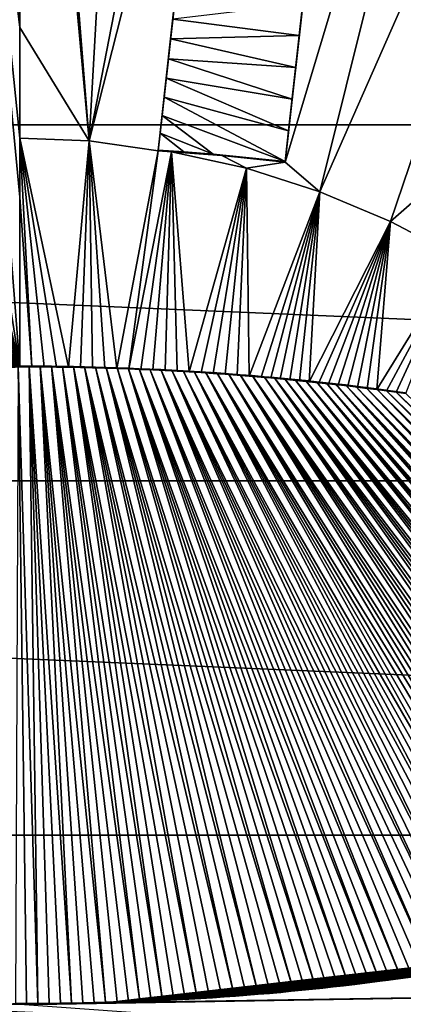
# Model space of a CAD drawing. Header units: metres. Extents: x -24 to 72, y -247 to 22.
# Tile 171 of 256: x 0 to 0.932, y -224.623 to -222.228. Entities that reach past the tile are written whole.
import ezdxf

# ---------------------------------------------------------------- set-up
doc = ezdxf.new("R2010")
doc.units = ezdxf.units.M
doc.layers.add('solid_509589_MEDIA_SW0001', color=7, linetype='CONTINUOUS')

msp = doc.modelspace()

# ---------------------------------------------------------------- linework, layer by layer
at = {"layer": 'solid_509589_MEDIA_SW0001'}
for points in [[(0.00031, -220.406326, 309.871368), (0.000311, -220.684967, 309.887573), (0.169263, -222.523056, 309.947632)], [(0.287843, -220.416153, 309.870911), (0.00031, -220.406326, 309.871368), (0.169263, -222.523056, 309.947632)], [(0.568334, -220.469421, 309.87088), (0.287843, -220.416153, 309.870911), (0.169263, -222.523056, 309.947632)], [(0.472277, -221.330582, 309.915314), (0.568334, -220.469421, 309.87088), (0.169263, -222.523056, 309.947632)], [(1.240522, -220.592941, 309.8638), (0.645532, -222.57431, 309.943451), (0.729412, -222.646378, 309.942688)], [(1.240522, -220.592941, 309.8638), (0.768273, -221.47345, 309.916229), (0.645532, -222.57431, 309.943451)], [(1.580742, -220.713882, 309.859009), (1.240522, -220.592941, 309.8638), (0.729412, -222.646378, 309.942688)], [(-0.372269, -220.714218, 309.887573), (0.000305, -223.072372, 309.950348), (-0.186552, -220.692291, 309.887604)], [(-0.186552, -220.692291, 309.887604), (0.000309, -222.247345, 309.944092), (0.000311, -220.684967, 309.887573)], [(-0.186552, -220.692291, 309.887604), (0.000305, -223.072372, 309.950348), (0.000307, -222.659851, 309.949249)], [(-0.186552, -220.692291, 309.887604), (0.000307, -222.659851, 309.949249), (0.000308, -222.516266, 309.947906)], [(-0.186552, -220.692291, 309.887604), (0.000308, -222.516266, 309.947906), (0.000309, -222.247345, 309.944092)], [(0.000311, -220.684967, 309.887573), (0.000309, -222.247345, 309.944092), (0.169263, -222.523056, 309.947632)], [(-0.529198, -220.814667, 309.891235), (0.000305, -223.072372, 309.950348), (-0.372269, -220.714218, 309.887573)], [(1.580742, -220.713882, 309.859009), (0.729412, -222.646378, 309.942688), (0.90165, -222.718704, 309.939789)], [(1.005641, -222.627548, 309.936737), (1.580742, -220.713882, 309.859009), (0.90165, -222.718704, 309.939789)], [(-0.48021, -221.253876, 309.912231), (0.000305, -223.072372, 309.950348), (-0.529198, -220.814667, 309.891235)], [(-0.48021, -221.253876, 309.912231), (-0.427964, -221.722382, 309.929504), (0.000305, -223.072372, 309.950348)], [(0.472277, -221.330582, 309.915314), (0.169263, -222.523056, 309.947632), (0.336611, -222.547348, 309.946838)], [(0.446736, -221.558014, 310.023987), (0.472277, -221.330582, 309.915314), (0.336611, -222.547348, 309.946838)], [(0.645548, -222.572571, 310.043427), (0.645532, -222.57431, 309.943451), (0.768273, -221.47345, 309.916229)], [(0.645548, -222.572571, 310.043427), (0.768273, -221.47345, 309.916229), (0.653862, -222.497971, 310.042511)], [(0.653862, -222.497971, 310.042511), (0.768273, -221.47345, 309.916229), (0.662372, -222.421646, 310.041443)], [(0.662372, -222.421646, 310.041443), (0.768273, -221.47345, 309.916229), (0.671005, -222.344193, 310.040192)], [(0.671005, -222.344193, 310.040192), (0.768273, -221.47345, 309.916229), (0.679673, -222.266449, 310.038818)], [(0.679673, -222.266449, 310.038818), (0.768273, -221.47345, 309.916229), (0.688272, -222.189316, 310.037292)], [(0.446736, -221.558014, 310.023987), (0.336611, -222.547348, 309.946838), (0.430611, -221.702606, 310.028809)], [(-10.190804, -222.483749, 271.593414), (-10.117385, -221.621246, 271.578339), (10.190804, -222.483749, 271.593414)], [(-10.117385, -221.621246, 271.578339), (10.117385, -221.621246, 271.578339), (10.190804, -222.483749, 271.593414)], [(0.430611, -221.702606, 310.028809), (0.336611, -222.547348, 309.946838), (0.417344, -221.821594, 310.032379)], [(-0.427964, -221.722382, 309.929504), (-0.387829, -222.082352, 309.939148), (0.000305, -223.072372, 309.950348)], [(0.417344, -221.821594, 310.032379), (0.336611, -222.547348, 309.946838), (0.405908, -221.924164, 310.035187)], [(0.405908, -221.924164, 310.035187), (0.336611, -222.547348, 309.946838), (0.400486, -221.972778, 310.036438)], [(0.400486, -221.972778, 310.036438), (0.336611, -222.547348, 309.946838), (0.395105, -222.021042, 310.037628)], [(0.395105, -222.021042, 310.037628), (0.336611, -222.547348, 309.946838), (0.389665, -222.069839, 310.038757)], [(0.389665, -222.069839, 310.038757), (0.336611, -222.547348, 309.946838), (0.384068, -222.120041, 310.039886)], [(-0.387829, -222.082352, 309.939148), (-0.35795, -222.350388, 309.944275), (0.000305, -223.072372, 309.950348)], [(0.384068, -222.120041, 310.039886), (0.336611, -222.547348, 309.946838), (0.37823, -222.172409, 310.040955)], [(-1.244555, -222.160004, 309.924133), (-1.155182, -222.334442, 309.929718), (0.000305, -223.072372, 309.950348)], [(-0.644918, -222.57431, 309.943634), (-1.244555, -222.160004, 309.924133), (0.000305, -223.072372, 309.950348)], [(0.37823, -222.172409, 310.040955), (0.336611, -222.547348, 309.946838), (0.37216, -222.226852, 310.042023)], [(0.679673, -222.266449, 310.038818), (0.688272, -222.189316, 310.037292), (0.37216, -222.226852, 310.042023)], [(0.37216, -222.226852, 310.042023), (0.336611, -222.547348, 309.946838), (0.366824, -222.274719, 310.042908)], [(0.679673, -222.266449, 310.038818), (0.37216, -222.226852, 310.042023), (0.366824, -222.274719, 310.042908)], [(0.000309, -222.247345, 309.944092), (0.000308, -222.516266, 309.947906), (0.169263, -222.523056, 309.947632)], [(0.366824, -222.274719, 310.042908), (0.336611, -222.547348, 309.946838), (0.361444, -222.322983, 310.043732)], [(0.671005, -222.344193, 310.040192), (0.366824, -222.274719, 310.042908), (0.361444, -222.322983, 310.043732)], [(0.671005, -222.344193, 310.040192), (0.679673, -222.266449, 310.038818), (0.366824, -222.274719, 310.042908)], [(-1.155182, -222.334442, 309.929718), (-1.076969, -222.487106, 309.933868), (0.000305, -223.072372, 309.950348)], [(0.361444, -222.322983, 310.043732), (0.336611, -222.547348, 309.946838), (0.356167, -222.370316, 310.044495)], [(0.662372, -222.421646, 310.041443), (0.361444, -222.322983, 310.043732), (0.356167, -222.370316, 310.044495)], [(0.662372, -222.421646, 310.041443), (0.671005, -222.344193, 310.040192), (0.361444, -222.322983, 310.043732)], [(-0.35795, -222.350388, 309.944275), (-0.335996, -222.547348, 309.94696), (0.000305, -223.072372, 309.950348)], [(0.356167, -222.370316, 310.044495), (0.336611, -222.547348, 309.946838), (0.351033, -222.416367, 310.045197)], [(0.653862, -222.497971, 310.042511), (0.356167, -222.370316, 310.044495), (0.351033, -222.416367, 310.045197)], [(0.653862, -222.497971, 310.042511), (0.662372, -222.421646, 310.041443), (0.356167, -222.370316, 310.044495)], [(0.351033, -222.416367, 310.045197), (0.336611, -222.547348, 309.946838), (0.346079, -222.460815, 310.045807)], [(0.645548, -222.572571, 310.043427), (0.351033, -222.416367, 310.045197), (0.346079, -222.460815, 310.045807)], [(0.645548, -222.572571, 310.043427), (0.653862, -222.497971, 310.042511), (0.351033, -222.416367, 310.045197)], [(0.346079, -222.460815, 310.045807), (0.336611, -222.547348, 309.946838), (0.341278, -222.503876, 310.046356)], [(0.470215, -222.555161, 310.045624), (0.346079, -222.460815, 310.045807), (0.341278, -222.503876, 310.046356)], [(0.470215, -222.555161, 310.045624), (0.645548, -222.572571, 310.043427), (0.346079, -222.460815, 310.045807)], [(-10.190804, -222.483749, 271.593414), (10.190804, -222.483749, 271.593414), (10.190804, -223.349518, 271.608521)], [(-10.190804, -223.349518, 271.608521), (-10.190804, -222.483749, 271.593414), (10.190804, -223.349518, 271.608521)], [(-1.076969, -222.487106, 309.933868), (-1.00503, -222.627533, 309.937073), (0.000305, -223.072372, 309.950348)], [(0.030071, -223.072433, 309.950317), (0.000308, -222.516266, 309.947906), (0.000307, -222.659851, 309.949249)], [(0.118761, -223.073441, 309.950165), (0.169263, -222.523056, 309.947632), (0.000308, -222.516266, 309.947906)], [(0.089285, -223.072968, 309.950226), (0.118761, -223.073441, 309.950165), (0.000308, -222.516266, 309.947906)], [(0.059726, -223.072632, 309.950287), (0.089285, -223.072968, 309.950226), (0.000308, -222.516266, 309.947906)], [(0.030071, -223.072433, 309.950317), (0.059726, -223.072632, 309.950287), (0.000308, -222.516266, 309.947906)], [(0.118761, -223.073441, 309.950165), (0.148166, -223.074036, 309.950073), (0.169263, -222.523056, 309.947632)], [(0.148166, -223.074036, 309.950073), (0.177515, -223.074768, 309.949951), (0.169263, -222.523056, 309.947632)], [(0.2361, -223.076584, 309.949646), (0.336611, -222.547348, 309.946838), (0.169263, -222.523056, 309.947632)], [(0.206819, -223.075623, 309.949799), (0.2361, -223.076584, 309.949646), (0.169263, -222.523056, 309.947632)], [(0.177515, -223.074768, 309.949951), (0.206819, -223.075623, 309.949799), (0.169263, -222.523056, 309.947632)], [(0.341278, -222.503876, 310.046356), (0.336611, -222.547348, 309.946838), (0.336627, -222.545609, 310.046844)], [(0.398971, -222.549667, 310.046326), (0.341278, -222.503876, 310.046356), (0.336627, -222.545609, 310.046844)], [(0.398971, -222.549667, 310.046326), (0.470215, -222.555161, 310.045624), (0.341278, -222.503876, 310.046356)], [(-0.335996, -222.547348, 309.94696), (-0.408012, -222.552109, 309.94635), (0.000305, -223.072372, 309.950348)], [(0.2361, -223.076584, 309.949646), (0.26542, -223.077652, 309.949463), (0.336611, -222.547348, 309.946838)], [(0.26542, -223.077652, 309.949463), (0.369202, -222.549393, 309.946594), (0.336611, -222.547348, 309.946838)], [(0.26542, -223.077652, 309.949463), (0.294774, -223.078827, 309.949249), (0.369202, -222.549393, 309.946594)], [(0.294774, -223.078827, 309.949249), (0.324143, -223.080124, 309.949036), (0.369202, -222.549393, 309.946594)], [(0.324143, -223.080124, 309.949036), (0.353505, -223.081558, 309.948792), (0.369202, -222.549393, 309.946594)], [(0.336627, -222.545609, 310.046844), (0.336611, -222.547348, 309.946838), (0.369202, -222.549393, 309.946594)], [(0.398971, -222.549667, 310.046326), (0.336627, -222.545609, 310.046844), (0.369202, -222.549393, 309.946594)], [(0.353505, -223.081558, 309.948792), (0.382835, -223.083115, 309.948517), (0.369202, -222.549393, 309.946594)], [(0.491217, -222.558701, 309.945404), (0.369202, -222.549393, 309.946594), (0.551438, -222.589584, 309.944946)], [(0.41211, -223.084808, 309.948212), (0.551438, -222.589584, 309.944946), (0.369202, -222.549393, 309.946594)], [(0.398971, -222.549667, 310.046326), (0.369202, -222.549393, 309.946594), (0.491217, -222.558701, 309.945404)], [(0.382835, -223.083115, 309.948517), (0.41211, -223.084808, 309.948212), (0.369202, -222.549393, 309.946594)], [(0.398971, -222.549667, 310.046326), (0.491217, -222.558701, 309.945404), (0.470215, -222.555161, 310.045624)], [(-0.560304, -222.565216, 309.944763), (-0.644918, -222.57431, 309.943634), (0.000305, -223.072372, 309.950348)], [(-0.482055, -222.557968, 309.945648), (-0.560304, -222.565216, 309.944763), (0.000305, -223.072372, 309.950348)], [(-0.408012, -222.552109, 309.94635), (-0.482055, -222.557968, 309.945648), (0.000305, -223.072372, 309.950348)], [(0.470215, -222.555161, 310.045624), (0.491217, -222.558701, 309.945404), (0.645532, -222.57431, 309.943451)], [(0.470215, -222.555161, 310.045624), (0.645532, -222.57431, 309.943451), (0.645548, -222.572571, 310.043427)], [(0.645532, -222.57431, 309.943451), (0.491217, -222.558701, 309.945404), (0.551438, -222.589584, 309.944946)], [(0.645532, -222.57431, 309.943451), (0.551438, -222.589584, 309.944946), (0.729412, -222.646378, 309.942688)], [(-1.963335, -222.598282, 309.902924), (-1.788191, -222.827988, 309.912201), (0.000305, -223.072372, 309.950348)], [(-1.309497, -222.691315, 309.929169), (-1.963335, -222.598282, 309.902924), (0.000305, -223.072372, 309.950348)], [(0.41211, -223.084808, 309.948212), (0.441305, -223.086624, 309.947906), (0.551438, -222.589584, 309.944946)], [(0.441305, -223.086624, 309.947906), (0.470427, -223.088577, 309.947601), (0.551438, -222.589584, 309.944946)], [(0.470427, -223.088577, 309.947601), (0.499541, -223.090637, 309.947235), (0.551438, -222.589584, 309.944946)], [(0.499541, -223.090637, 309.947235), (0.528654, -223.092804, 309.946869), (0.551438, -222.589584, 309.944946)], [(0.528654, -223.092804, 309.946869), (0.557773, -223.095093, 309.946472), (0.551438, -222.589584, 309.944946)], [(0.557773, -223.095093, 309.946472), (0.729412, -222.646378, 309.942688), (0.551438, -222.589584, 309.944946)], [(-1.00503, -222.627533, 309.937073), (-1.147763, -222.655243, 309.933624), (0.000305, -223.072372, 309.950348)], [(0.557773, -223.095093, 309.946472), (0.586901, -223.097504, 309.946075), (0.729412, -222.646378, 309.942688)], [(0.586901, -223.097504, 309.946075), (0.610213, -223.099533, 309.94574), (0.729412, -222.646378, 309.942688)], [(0.610213, -223.099533, 309.94574), (0.633535, -223.101654, 309.945374), (0.729412, -222.646378, 309.942688)], [(0.633535, -223.101654, 309.945374), (0.656868, -223.103882, 309.945007), (0.729412, -222.646378, 309.942688)], [(0.656868, -223.103882, 309.945007), (0.680224, -223.106201, 309.944611), (0.729412, -222.646378, 309.942688)], [(0.680224, -223.106201, 309.944611), (0.703662, -223.108582, 309.944214), (0.729412, -222.646378, 309.942688)], [(0.703662, -223.108582, 309.944214), (0.90165, -222.718704, 309.939789), (0.729412, -222.646378, 309.942688)], [(1.005641, -222.627548, 309.936737), (0.90165, -222.718704, 309.939789), (1.066798, -222.805984, 309.93634)], [(-1.147763, -222.655243, 309.933624), (-1.309497, -222.691315, 309.929169), (0.000305, -223.072372, 309.950348)], [(0.030071, -223.072433, 309.950317), (0.000307, -222.659851, 309.949249), (0.000305, -223.072372, 309.950348)], [(0.703662, -223.108582, 309.944214), (0.72717, -223.111053, 309.943817), (0.90165, -222.718704, 309.939789)], [(0.72717, -223.111053, 309.943817), (0.750727, -223.113617, 309.94339), (0.90165, -222.718704, 309.939789)], [(0.750727, -223.113617, 309.94339), (0.77431, -223.116257, 309.942932), (0.90165, -222.718704, 309.939789)], [(0.77431, -223.116257, 309.942932), (0.797895, -223.119019, 309.942474), (0.90165, -222.718704, 309.939789)], [(0.797895, -223.119019, 309.942474), (0.821457, -223.121872, 309.942017), (0.90165, -222.718704, 309.939789)], [(0.821457, -223.121872, 309.942017), (0.844971, -223.124817, 309.941528), (0.90165, -222.718704, 309.939789)], [(0.844971, -223.124817, 309.941528), (0.868411, -223.127884, 309.94104), (0.90165, -222.718704, 309.939789)], [(0.868411, -223.127884, 309.94104), (1.066798, -222.805984, 309.93634), (0.90165, -222.718704, 309.939789)], [(0.868411, -223.127884, 309.94104), (0.89175, -223.131058, 309.940521), (1.066798, -222.805984, 309.93634)], [(0.89175, -223.131058, 309.940521), (0.915095, -223.134308, 309.940002), (1.066798, -222.805984, 309.93634)], [(0.915095, -223.134308, 309.940002), (0.938535, -223.137604, 309.939484), (1.066798, -222.805984, 309.93634)], [(-1.788191, -222.827988, 309.912201), (-1.931443, -222.87796, 309.906006), (0.000305, -223.072372, 309.950348)], [(-1.931443, -222.87796, 309.906006), (-2.083436, -222.93576, 309.898804), (0.000305, -223.072372, 309.950348)], [(-2.083436, -222.93576, 309.898804), (-2.386633, -223.032867, 309.882599), (0.000305, -223.072372, 309.950348)], [(-2.380521, -223.247406, 309.882111), (0.000305, -223.072372, 309.950348), (-2.386633, -223.032867, 309.882599)], [(-0.029085, -223.072388, 309.950348), (0.000305, -223.072372, 309.950348), (-2.380521, -223.247406, 309.882111)], [(-0.003344, -223.070648, 310.050354), (0.000305, -223.072372, 309.950348), (-0.029085, -223.072388, 309.950348)], [(-0.003344, -223.070648, 310.050354), (-0.010149, -224.621414, 310.018188), (0.017139, -224.621353, 310.018188)], [(0.023594, -223.070709, 310.050354), (0.000305, -223.072372, 309.950348), (-0.003344, -223.070648, 310.050354)], [(-0.003344, -223.070648, 310.050354), (0.017139, -224.621353, 310.018188), (0.044431, -224.621201, 310.018158)], [(0.023594, -223.070709, 310.050354), (-0.003344, -223.070648, 310.050354), (0.044431, -224.621201, 310.018158)], [(0.023594, -223.070709, 310.050354), (0.030071, -223.072433, 309.950317), (0.000305, -223.072372, 309.950348)], [(0.050383, -223.070877, 310.050323), (0.030071, -223.072433, 309.950317), (0.023594, -223.070709, 310.050354)], [(0.023594, -223.070709, 310.050354), (0.099047, -224.62059, 310.018097), (0.126379, -224.620132, 310.018036)], [(0.050383, -223.070877, 310.050323), (0.023594, -223.070709, 310.050354), (0.126379, -224.620132, 310.018036)], [(0.023594, -223.070709, 310.050354), (0.071732, -224.620956, 310.018127), (0.099047, -224.62059, 310.018097)], [(0.023594, -223.070709, 310.050354), (0.044431, -224.621201, 310.018158), (0.071732, -224.620956, 310.018127)], [(0.050383, -223.070877, 310.050323), (0.059726, -223.072632, 309.950287), (0.030071, -223.072433, 309.950317)], [(0.07722, -223.071152, 310.050262), (0.059726, -223.072632, 309.950287), (0.050383, -223.070877, 310.050323)], [(0.050383, -223.070877, 310.050323), (0.181348, -224.618927, 310.017883), (0.209037, -224.618179, 310.017761)], [(0.07722, -223.071152, 310.050262), (0.050383, -223.070877, 310.050323), (0.209037, -224.618179, 310.017761)], [(0.050383, -223.070877, 310.050323), (0.153781, -224.619583, 310.017975), (0.181348, -224.618927, 310.017883)], [(0.050383, -223.070877, 310.050323), (0.126379, -224.620132, 310.018036), (0.153781, -224.619583, 310.017975)], [(0.07722, -223.071152, 310.050262), (0.089285, -223.072968, 309.950226), (0.059726, -223.072632, 309.950287)], [(0.104081, -223.071533, 310.050201), (0.089285, -223.072968, 309.950226), (0.07722, -223.071152, 310.050262)], [(0.07722, -223.071152, 310.050262), (0.264583, -224.616333, 310.017517), (0.29234, -224.61525, 310.017365)], [(0.104081, -223.071533, 310.050201), (0.07722, -223.071152, 310.050262), (0.29234, -224.61525, 310.017365)], [(0.07722, -223.071152, 310.050262), (0.236799, -224.617325, 310.017639), (0.264583, -224.616333, 310.017517)], [(0.07722, -223.071152, 310.050262), (0.209037, -224.618179, 310.017761), (0.236799, -224.617325, 310.017639)], [(0.104081, -223.071533, 310.050201), (0.118761, -223.073441, 309.950165), (0.089285, -223.072968, 309.950226)], [(0.130816, -223.071991, 310.05011), (0.118761, -223.073441, 309.950165), (0.104081, -223.071533, 310.050201)], [(0.104081, -223.071533, 310.050201), (0.320018, -224.614029, 310.017212), (0.347566, -224.612686, 310.017029)], [(0.130816, -223.071991, 310.05011), (0.104081, -223.071533, 310.050201), (0.347566, -224.612686, 310.017029)], [(0.104081, -223.071533, 310.050201), (0.29234, -224.61525, 310.017365), (0.320018, -224.614029, 310.017212)], [(0.130816, -223.071991, 310.05011), (0.148166, -223.074036, 309.950073), (0.118761, -223.073441, 309.950165)], [(0.157451, -223.072571, 310.050018), (0.148166, -223.074036, 309.950073), (0.130816, -223.071991, 310.05011)], [(0.130816, -223.071991, 310.05011), (0.402066, -224.609665, 310.016663), (0.4319, -224.607803, 310.016449)], [(0.157451, -223.072571, 310.050018), (0.130816, -223.071991, 310.05011), (0.4319, -224.607803, 310.016449)], [(0.130816, -223.071991, 310.05011), (0.374932, -224.611221, 310.016846), (0.402066, -224.609665, 310.016663)], [(0.130816, -223.071991, 310.05011), (0.347566, -224.612686, 310.017029), (0.374932, -224.611221, 310.016846)], [(0.157451, -223.072571, 310.050018), (0.177515, -223.074768, 309.949951), (0.148166, -223.074036, 309.950073)], [(0.18411, -223.073242, 310.049927), (0.177515, -223.074768, 309.949951), (0.157451, -223.072571, 310.050018)], [(0.157451, -223.072571, 310.050018), (0.491399, -224.603851, 310.01593), (0.521041, -224.60173, 310.015656)], [(0.18411, -223.073242, 310.049927), (0.157451, -223.072571, 310.050018), (0.521041, -224.60173, 310.015656)], [(0.157451, -223.072571, 310.050018), (0.461663, -224.605865, 310.016174), (0.491399, -224.603851, 310.01593)], [(0.157451, -223.072571, 310.050018), (0.4319, -224.607803, 310.016449), (0.461663, -224.605865, 310.016174)], [(0.18411, -223.073242, 310.049927), (0.206819, -223.075623, 309.949799), (0.177515, -223.074768, 309.949951)], [(0.210719, -223.07402, 310.049774), (0.206819, -223.075623, 309.949799), (0.18411, -223.073242, 310.049927)], [(0.18411, -223.073242, 310.049927), (0.550521, -224.599503, 310.01535), (0.579771, -224.597168, 310.015045)], [(0.210719, -223.07402, 310.049774), (0.18411, -223.073242, 310.049927), (0.579771, -224.597168, 310.015045)], [(0.18411, -223.073242, 310.049927), (0.521041, -224.60173, 310.015656), (0.550521, -224.599503, 310.01535)], [(0.210719, -223.07402, 310.049774), (0.2361, -223.076584, 309.949646), (0.206819, -223.075623, 309.949799)], [(0.237229, -223.07486, 310.049622), (0.2361, -223.076584, 309.949646), (0.210719, -223.07402, 310.049774)], [(0.210719, -223.07402, 310.049774), (0.637293, -224.592102, 310.014404), (0.665421, -224.589371, 310.014069)], [(0.237229, -223.07486, 310.049622), (0.210719, -223.07402, 310.049774), (0.665421, -224.589371, 310.014069)], [(0.210719, -223.07402, 310.049774), (0.608718, -224.594696, 310.014709), (0.637293, -224.592102, 310.014404)], [(0.210719, -223.07402, 310.049774), (0.579771, -224.597168, 310.015045), (0.608718, -224.594696, 310.014709)], [(0.263742, -223.075836, 310.049469), (0.2361, -223.076584, 309.949646), (0.237229, -223.07486, 310.049622)], [(0.263742, -223.075836, 310.049469), (0.26542, -223.077652, 309.949463), (0.2361, -223.076584, 309.949646)], [(0.237229, -223.07486, 310.049622), (0.693029, -224.586517, 310.013702), (0.720123, -224.583588, 310.013367)], [(0.263742, -223.075836, 310.049469), (0.237229, -223.07486, 310.049622), (0.720123, -224.583588, 310.013367)], [(0.237229, -223.07486, 310.049622), (0.665421, -224.589371, 310.014069), (0.693029, -224.586517, 310.013702)], [(0.290282, -223.076904, 310.049286), (0.26542, -223.077652, 309.949463), (0.263742, -223.075836, 310.049469)], [(0.263742, -223.075836, 310.049469), (0.773138, -224.577682, 310.012634), (0.799088, -224.574692, 310.012268)], [(0.290282, -223.076904, 310.049286), (0.263742, -223.075836, 310.049469), (0.799088, -224.574692, 310.012268)], [(0.263742, -223.075836, 310.049469), (0.746821, -224.580643, 310.013), (0.773138, -224.577682, 310.012634)], [(0.263742, -223.075836, 310.049469), (0.720123, -224.583588, 310.013367), (0.746821, -224.580643, 310.013)], [(0.290282, -223.076904, 310.049286), (0.294774, -223.078827, 309.949249), (0.26542, -223.077652, 309.949463)], [(0.316853, -223.078064, 310.049103), (0.294774, -223.078827, 309.949249), (0.290282, -223.076904, 310.049286)], [(0.290282, -223.076904, 310.049286), (0.849929, -224.568542, 310.011475), (0.874842, -224.565369, 310.011078)], [(0.316853, -223.078064, 310.049103), (0.290282, -223.076904, 310.049286), (0.874842, -224.565369, 310.011078)], [(0.290282, -223.076904, 310.049286), (0.824681, -224.571655, 310.011871), (0.849929, -224.568542, 310.011475)], [(0.290282, -223.076904, 310.049286), (0.799088, -224.574692, 310.012268), (0.824681, -224.571655, 310.011871)], [(0.316853, -223.078064, 310.049103), (0.324143, -223.080124, 309.949036), (0.294774, -223.078827, 309.949249)], [(0.343467, -223.07933, 310.048859), (0.324143, -223.080124, 309.949036), (0.316853, -223.078064, 310.049103)], [(0.316853, -223.078064, 310.049103), (0.899428, -224.562088, 310.010681), (0.926709, -224.558258, 310.010223)], [(0.343467, -223.07933, 310.048859), (0.316853, -223.078064, 310.049103), (0.926709, -224.558258, 310.010223)], [(0.316853, -223.078064, 310.049103), (0.874842, -224.565369, 310.011078), (0.899428, -224.562088, 310.010681)], [(0.343467, -223.07933, 310.048859), (0.353505, -223.081558, 309.948792), (0.324143, -223.080124, 309.949036)], [(0.370192, -223.080704, 310.048645), (0.353505, -223.081558, 309.948792), (0.343467, -223.07933, 310.048859)], [(0.343467, -223.07933, 310.048859), (0.97998, -224.550339, 310.009308), (1.005927, -224.546356, 310.00885)], [(0.370192, -223.080704, 310.048645), (0.343467, -223.07933, 310.048859), (1.005927, -224.546356, 310.00885)], [(0.343467, -223.07933, 310.048859), (0.953581, -224.554306, 310.009766), (0.97998, -224.550339, 310.009308)], [(0.343467, -223.07933, 310.048859), (0.926709, -224.558258, 310.010223), (0.953581, -224.554306, 310.009766)], [(0.370192, -223.080704, 310.048645), (0.382835, -223.083115, 309.948517), (0.353505, -223.081558, 309.948792)], [(0.397104, -223.082214, 310.04837), (0.382835, -223.083115, 309.948517), (0.370192, -223.080704, 310.048645)], [(0.370192, -223.080704, 310.048645), (1.056576, -224.53833, 310.007904), (1.081335, -224.534225, 310.007416)], [(0.397104, -223.082214, 310.04837), (0.370192, -223.080704, 310.048645), (1.081335, -224.534225, 310.007416)], [(0.370192, -223.080704, 310.048645), (1.031449, -224.542358, 310.008362), (1.056576, -224.53833, 310.007904)], [(0.370192, -223.080704, 310.048645), (1.005927, -224.546356, 310.00885), (1.031449, -224.542358, 310.008362)], [(0.397104, -223.082214, 310.04837), (0.41211, -223.084808, 309.948212), (0.382835, -223.083115, 309.948517)], [(0.424227, -223.083817, 310.048096), (0.41211, -223.084808, 309.948212), (0.397104, -223.082214, 310.04837)], [(0.397104, -223.082214, 310.04837), (1.105753, -224.530045, 310.006927), (1.129857, -224.525772, 310.006439)], [(0.424227, -223.083817, 310.048096), (0.397104, -223.082214, 310.04837), (1.129857, -224.525772, 310.006439)], [(0.397104, -223.082214, 310.04837), (1.081335, -224.534225, 310.007416), (1.105753, -224.530045, 310.006927)], [(0.424227, -223.083817, 310.048096), (0.441305, -223.086624, 309.947906), (0.41211, -223.084808, 309.948212)], [(0.451567, -223.085541, 310.047821), (0.441305, -223.086624, 309.947906), (0.424227, -223.083817, 310.048096)], [(0.424227, -223.083817, 310.048096), (1.177139, -224.516907, 310.005463), (1.200239, -224.512451, 310.004944)], [(0.451567, -223.085541, 310.047821), (0.424227, -223.083817, 310.048096), (1.200239, -224.512451, 310.004944)], [(0.424227, -223.083817, 310.048096), (1.15367, -224.521362, 310.005951), (1.177139, -224.516907, 310.005463)], [(0.424227, -223.083817, 310.048096), (1.129857, -224.525772, 310.006439), (1.15367, -224.521362, 310.005951)], [(0.451567, -223.085541, 310.047821), (0.470427, -223.088577, 309.947601), (0.441305, -223.086624, 309.947906)], [(0.47925, -223.087402, 310.047485), (0.470427, -223.088577, 309.947601), (0.451567, -223.085541, 310.047821)], [(0.451567, -223.085541, 310.047821), (1.2454, -224.503479, 310.003967), (1.267493, -224.498947, 310.003448)], [(0.47925, -223.087402, 310.047485), (0.451567, -223.085541, 310.047821), (1.267493, -224.498947, 310.003448)], [(0.451567, -223.085541, 310.047821), (1.222987, -224.50798, 310.004456), (1.2454, -224.503479, 310.003967)], [(0.451567, -223.085541, 310.047821), (1.200239, -224.512451, 310.004944), (1.222987, -224.50798, 310.004456)], [(0.47925, -223.087402, 310.047485), (0.499541, -223.090637, 309.947235), (0.470427, -223.088577, 309.947601)], [(0.507379, -223.089432, 310.04715), (0.499541, -223.090637, 309.947235), (0.47925, -223.087402, 310.047485)], [(0.47925, -223.087402, 310.047485), (1.313837, -224.488998, 310.00238), (1.338036, -224.483536, 310.001801)], [(0.507379, -223.089432, 310.04715), (0.47925, -223.087402, 310.047485), (1.338036, -224.483536, 310.001801)], [(0.47925, -223.087402, 310.047485), (1.289284, -224.494339, 310.00296), (1.313837, -224.488998, 310.00238)], [(0.47925, -223.087402, 310.047485), (1.267493, -224.498947, 310.003448), (1.289284, -224.494339, 310.00296)], [(0.507379, -223.089432, 310.04715), (0.528654, -223.092804, 309.946869), (0.499541, -223.090637, 309.947235)], [(0.535885, -223.091568, 310.046783), (0.528654, -223.092804, 309.946869), (0.507379, -223.089432, 310.04715)], [(0.507379, -223.089432, 310.04715), (1.36185, -224.478012, 310.001221), (1.385247, -224.472473, 310.000671)], [(0.535885, -223.091568, 310.046783), (0.507379, -223.089432, 310.04715), (1.385247, -224.472473, 310.000671)], [(0.507379, -223.089432, 310.04715), (1.338036, -224.483536, 310.001801), (1.36185, -224.478012, 310.001221)], [(0.535885, -223.091568, 310.046783), (0.557773, -223.095093, 309.946472), (0.528654, -223.092804, 309.946869)], [(0.564914, -223.093887, 310.046417), (0.557773, -223.095093, 309.946472), (0.535885, -223.091568, 310.046783)], [(0.535885, -223.091568, 310.046783), (1.430867, -224.461349, 309.999512), (1.453125, -224.455719, 309.998932)], [(0.564914, -223.093887, 310.046417), (0.535885, -223.091568, 310.046783), (1.453125, -224.455719, 309.998932)], [(0.535885, -223.091568, 310.046783), (1.408247, -224.466934, 310.000092), (1.430867, -224.461349, 309.999512)], [(0.535885, -223.091568, 310.046783), (1.385247, -224.472473, 310.000671), (1.408247, -224.466934, 310.000092)], [(0.564914, -223.093887, 310.046417), (0.586901, -223.097504, 309.946075), (0.557773, -223.095093, 309.946472)], [(0.594667, -223.096436, 310.04599), (0.586901, -223.097504, 309.946075), (0.564914, -223.093887, 310.046417)], [(0.564914, -223.093887, 310.046417), (1.496623, -224.444244, 309.997803), (1.517877, -224.438385, 309.997253)], [(0.594667, -223.096436, 310.04599), (0.564914, -223.093887, 310.046417), (1.517877, -224.438385, 309.997253)], [(0.564914, -223.093887, 310.046417), (1.475038, -224.450027, 309.998383), (1.496623, -224.444244, 309.997803)], [(0.564914, -223.093887, 310.046417), (1.453125, -224.455719, 309.998932), (1.475038, -224.450027, 309.998383)], [(0.594667, -223.096436, 310.04599), (0.610213, -223.099533, 309.94574), (0.586901, -223.097504, 309.946075)], [(0.618968, -223.098602, 310.045624), (0.610213, -223.099533, 309.94574), (0.594667, -223.096436, 310.04599)], [(0.594667, -223.096436, 310.04599), (1.538761, -224.43251, 309.996674), (1.559283, -224.426636, 309.996124)], [(0.618968, -223.098602, 310.045624), (0.594667, -223.096436, 310.04599), (1.559283, -224.426636, 309.996124)], [(0.594667, -223.096436, 310.04599), (1.517877, -224.438385, 309.997253), (1.538761, -224.43251, 309.996674)], [(0.618968, -223.098602, 310.045624), (0.633535, -223.101654, 309.945374), (0.610213, -223.099533, 309.94574)], [(0.64371, -223.100845, 310.045227), (0.633535, -223.101654, 309.945374), (0.618968, -223.098602, 310.045624)], [(0.618968, -223.098602, 310.045624), (1.599297, -224.41481, 309.995026), (1.618815, -224.408829, 309.994476)], [(0.64371, -223.100845, 310.045227), (0.618968, -223.098602, 310.045624), (1.618815, -224.408829, 309.994476)], [(0.618968, -223.098602, 310.045624), (1.579457, -224.420731, 309.995575), (1.599297, -224.41481, 309.995026)], [(0.618968, -223.098602, 310.045624), (1.559283, -224.426636, 309.996124), (1.579457, -224.420731, 309.995575)], [(0.64371, -223.100845, 310.045227), (0.656868, -223.103882, 309.945007), (0.633535, -223.101654, 309.945374)], [(0.669024, -223.103271, 310.04483), (0.656868, -223.103882, 309.945007), (0.64371, -223.100845, 310.045227)], [(0.64371, -223.100845, 310.045227), (1.638024, -224.402786, 309.993927), (1.656934, -224.396667, 309.993378)], [(0.669024, -223.103271, 310.04483), (0.64371, -223.100845, 310.045227), (1.656934, -224.396667, 309.993378)], [(0.64371, -223.100845, 310.045227), (1.618815, -224.408829, 309.994476), (1.638024, -224.402786, 309.993927)], [(0.669024, -223.103271, 310.04483), (0.680224, -223.106201, 309.944611), (0.656868, -223.103882, 309.945007)], [(0.695047, -223.105927, 310.044403), (0.680224, -223.106201, 309.944611), (0.669024, -223.103271, 310.04483)], [(0.669024, -223.103271, 310.04483), (1.693754, -224.384415, 309.99231), (1.711673, -224.378281, 309.991791)], [(0.695047, -223.105927, 310.044403), (0.669024, -223.103271, 310.04483), (1.711673, -224.378281, 309.991791)], [(0.669024, -223.103271, 310.04483), (1.675511, -224.390549, 309.992859), (1.693754, -224.384415, 309.99231)], [(0.669024, -223.103271, 310.04483), (1.656934, -224.396667, 309.993378), (1.675511, -224.390549, 309.992859)], [(0.695047, -223.105927, 310.044403), (0.703662, -223.108582, 309.944214), (0.680224, -223.106201, 309.944611)], [(0.721801, -223.10878, 310.043915), (0.703662, -223.108582, 309.944214), (0.695047, -223.105927, 310.044403)], [(0.695047, -223.105927, 310.044403), (1.729281, -224.372116, 309.991272), (1.749444, -224.364883, 309.990662)], [(0.721801, -223.10878, 310.043915), (0.695047, -223.105927, 310.044403), (1.749444, -224.364883, 309.990662)], [(0.695047, -223.105927, 310.044403), (1.711673, -224.378281, 309.991791), (1.729281, -224.372116, 309.991272)], [(0.721801, -223.10878, 310.043915), (0.72717, -223.111053, 309.943817), (0.703662, -223.108582, 309.944214)], [(0.744601, -223.111221, 310.043518), (0.72717, -223.111053, 309.943817), (0.721801, -223.10878, 310.043915)], [(0.721801, -223.10878, 310.043915), (1.769217, -224.35759, 309.990082), (1.78861, -224.35022, 309.989502)], [(0.744601, -223.111221, 310.043518), (0.721801, -223.10878, 310.043915), (1.78861, -224.35022, 309.989502)], [(0.721801, -223.10878, 310.043915), (1.749444, -224.364883, 309.990662), (1.769217, -224.35759, 309.990082)], [(0.744601, -223.111221, 310.043518), (0.750727, -223.113617, 309.94339), (0.72717, -223.111053, 309.943817)], [(0.767929, -223.1138, 310.043091), (0.750727, -223.113617, 309.94339), (0.744601, -223.111221, 310.043518)], [(0.744601, -223.111221, 310.043518), (1.807588, -224.342834, 309.988922), (1.826152, -224.335449, 309.988342)], [(0.767929, -223.1138, 310.043091), (0.744601, -223.111221, 310.043518), (1.826152, -224.335449, 309.988342)], [(0.744601, -223.111221, 310.043518), (1.78861, -224.35022, 309.989502), (1.807588, -224.342834, 309.988922)], [(0.767929, -223.1138, 310.043091), (0.77431, -223.116257, 309.942932), (0.750727, -223.113617, 309.94339)], [(0.791853, -223.116562, 310.042633), (0.77431, -223.116257, 309.942932), (0.767929, -223.1138, 310.043091)], [(0.767929, -223.1138, 310.043091), (1.844318, -224.328049, 309.987793), (1.862101, -224.320633, 309.987244)], [(0.791853, -223.116562, 310.042633), (0.767929, -223.1138, 310.043091), (1.862101, -224.320633, 309.987244)], [(0.767929, -223.1138, 310.043091), (1.826152, -224.335449, 309.988342), (1.844318, -224.328049, 309.987793)], [(0.791853, -223.116562, 310.042633), (0.797895, -223.119019, 309.942474), (0.77431, -223.116257, 309.942932)], [(0.816446, -223.119598, 310.042145), (0.797895, -223.119019, 309.942474), (0.791853, -223.116562, 310.042633)], [(0.791853, -223.116562, 310.042633), (1.896576, -224.305634, 309.986176), (1.913263, -224.29808, 309.985657)], [(0.816446, -223.119598, 310.042145), (0.791853, -223.116562, 310.042633), (1.913263, -224.29808, 309.985657)], [(0.791853, -223.116562, 310.042633), (1.879516, -224.313156, 309.986694), (1.896576, -224.305634, 309.986176)], [(0.791853, -223.116562, 310.042633), (1.862101, -224.320633, 309.987244), (1.879516, -224.313156, 309.986694)], [(0.816446, -223.119598, 310.042145), (0.821457, -223.121872, 309.942017), (0.797895, -223.119019, 309.942474)], [(0.841704, -223.122803, 310.041626), (0.821457, -223.121872, 309.942017), (0.816446, -223.119598, 310.042145)], [(0.816446, -223.119598, 310.042145), (1.929563, -224.290527, 309.985138), (1.94549, -224.282974, 309.984619)], [(0.841704, -223.122803, 310.041626), (0.816446, -223.119598, 310.042145), (1.94549, -224.282974, 309.984619)], [(0.816446, -223.119598, 310.042145), (1.913263, -224.29808, 309.985657), (1.929563, -224.290527, 309.985138)], [(0.841704, -223.122803, 310.041626), (0.844971, -223.124817, 309.941528), (0.821457, -223.121872, 309.942017)], [(0.867599, -223.126114, 310.041077), (0.844971, -223.124817, 309.941528), (0.841704, -223.122803, 310.041626)], [(0.841704, -223.122803, 310.041626), (1.961056, -224.275406, 309.984131), (1.976274, -224.267807, 309.983643)], [(0.867599, -223.126114, 310.041077), (0.841704, -223.122803, 310.041626), (1.976274, -224.267807, 309.983643)], [(0.841704, -223.122803, 310.041626), (1.94549, -224.282974, 309.984619), (1.961056, -224.275406, 309.984131)], [(0.867599, -223.126114, 310.041077), (0.868411, -223.127884, 309.94104), (0.844971, -223.124817, 309.941528)], [(0.89033, -223.129089, 310.040588), (0.868411, -223.127884, 309.94104), (0.867599, -223.126114, 310.041077)], [(0.867599, -223.126114, 310.041077), (1.991155, -224.260178, 309.983185), (2.005698, -224.252502, 309.982727)], [(0.89033, -223.129089, 310.040588), (0.867599, -223.126114, 310.041077), (2.005698, -224.252502, 309.982727)], [(0.867599, -223.126114, 310.041077), (1.976274, -224.267807, 309.983643), (1.991155, -224.260178, 309.983185)], [(0.89033, -223.129089, 310.040588), (0.89175, -223.131058, 309.940521), (0.868411, -223.127884, 309.94104)], [(0.91358, -223.132248, 310.04007), (0.89175, -223.131058, 309.940521), (0.89033, -223.129089, 310.040588)], [(0.89033, -223.129089, 310.040588), (2.01988, -224.244843, 309.982269), (2.03371, -224.237167, 309.981812)], [(0.91358, -223.132248, 310.04007), (0.89033, -223.129089, 310.040588), (2.03371, -224.237167, 309.981812)], [(0.89033, -223.129089, 310.040588), (2.005698, -224.252502, 309.982727), (2.01988, -224.244843, 309.982269)], [(0.91358, -223.132248, 310.04007), (0.915095, -223.134308, 309.940002), (0.89175, -223.131058, 309.940521)], [(0.937375, -223.135635, 310.03952), (0.915095, -223.134308, 309.940002), (0.91358, -223.132248, 310.04007)], [(0.91358, -223.132248, 310.04007), (2.047199, -224.229507, 309.981384), (2.060357, -224.221817, 309.980988)], [(0.937375, -223.135635, 310.03952), (0.91358, -223.132248, 310.04007), (2.060357, -224.221817, 309.980988)], [(0.91358, -223.132248, 310.04007), (2.03371, -224.237167, 309.981812), (2.047199, -224.229507, 309.981384)], [(0.937375, -223.135635, 310.03952), (0.938535, -223.137604, 309.939484), (0.915095, -223.134308, 309.940002)], [(-10.190804, -223.349518, 271.608521), (10.190804, -223.349518, 271.608521), (10.117385, -224.212021, 271.623566)], [(-10.117385, -224.212021, 271.623566), (-10.190804, -223.349518, 271.608521), (10.117385, -224.212021, 271.623566)], [(-10.117385, -224.212021, 271.623566), (10.117385, -224.212021, 271.623566), (9.971068, -225.065201, 271.638458)], [(-9.971068, -225.065201, 271.638458), (-10.117385, -224.212021, 271.623566), (9.971068, -225.065201, 271.638458)], [(2.095359, -224.402771, 309.873291), (0.235486, -224.619003, 309.917511), (0.207117, -224.619919, 309.917633)], [(2.106466, -224.588547, 309.865967), (2.095359, -224.402771, 309.873291), (0.207117, -224.619919, 309.917633)], [(2.095359, -224.402771, 309.873291), (0.26356, -224.617996, 309.917389), (0.235486, -224.619003, 309.917511)], [(2.095359, -224.402771, 309.873291), (0.291339, -224.616882, 309.917236), (0.26356, -224.617996, 309.917389)], [(2.095359, -224.402771, 309.873291), (0.321858, -224.615524, 309.917053), (0.291339, -224.616882, 309.917236)], [(2.095359, -224.402771, 309.873291), (0.351988, -224.614075, 309.91687), (0.321858, -224.615524, 309.917053)], [(2.095359, -224.402771, 309.873291), (0.381719, -224.612503, 309.916656), (0.351988, -224.614075, 309.91687)], [(2.095359, -224.402771, 309.873291), (0.411067, -224.610825, 309.916443), (0.381719, -224.612503, 309.916656)], [(2.095359, -224.402771, 309.873291), (0.440045, -224.609055, 309.916229), (0.411067, -224.610825, 309.916443)], [(2.095359, -224.402771, 309.873291), (0.468667, -224.607178, 309.915985), (0.440045, -224.609055, 309.916229)], [(2.095359, -224.402771, 309.873291), (0.496948, -224.605209, 309.91571), (0.468667, -224.607178, 309.915985)], [(2.095359, -224.402771, 309.873291), (0.524902, -224.603149, 309.915466), (0.496948, -224.605209, 309.91571)], [(2.095359, -224.402771, 309.873291), (0.552542, -224.600998, 309.915192), (0.524902, -224.603149, 309.915466)], [(2.095359, -224.402771, 309.873291), (0.579884, -224.598755, 309.914886), (0.552542, -224.600998, 309.915192)], [(2.095359, -224.402771, 309.873291), (0.606941, -224.59642, 309.914581), (0.579884, -224.598755, 309.914886)], [(2.095359, -224.402771, 309.873291), (0.633676, -224.593994, 309.914276), (0.606941, -224.59642, 309.914581)], [(2.095359, -224.402771, 309.873291), (0.660066, -224.591507, 309.913971), (0.633676, -224.593994, 309.914276)], [(2.095359, -224.402771, 309.873291), (0.686123, -224.588928, 309.913635), (0.660066, -224.591507, 309.913971)], [(2.095359, -224.402771, 309.873291), (0.711858, -224.586288, 309.9133), (0.686123, -224.588928, 309.913635)], [(2.095359, -224.402771, 309.873291), (0.737282, -224.583572, 309.912964), (0.711858, -224.586288, 309.9133)], [(2.095359, -224.402771, 309.873291), (0.762406, -224.580795, 309.912628), (0.737282, -224.583572, 309.912964)], [(2.095359, -224.402771, 309.873291), (0.787241, -224.577942, 309.912262), (0.762406, -224.580795, 309.912628)], [(2.095359, -224.402771, 309.873291), (0.81485, -224.574646, 309.911865), (0.787241, -224.577942, 309.912262)], [(2.095359, -224.402771, 309.873291), (0.842123, -224.571259, 309.911438), (0.81485, -224.574646, 309.911865)], [(2.095359, -224.402771, 309.873291), (0.869067, -224.567795, 309.911011), (0.842123, -224.571259, 309.911438)], [(2.095359, -224.402771, 309.873291), (0.895631, -224.564255, 309.910583), (0.869067, -224.567795, 309.911011)], [(2.095359, -224.402771, 309.873291), (0.921819, -224.560654, 309.910156), (0.895631, -224.564255, 309.910583)], [(2.095359, -224.402771, 309.873291), (0.947641, -224.556976, 309.909729), (0.921819, -224.560654, 309.910156)], [(0.874842, -224.565369, 310.011078), (0.895631, -224.564255, 309.910583), (0.899428, -224.562088, 310.010681)], [(0.899428, -224.562088, 310.010681), (0.895631, -224.564255, 309.910583), (0.921819, -224.560654, 309.910156)], [(0.899428, -224.562088, 310.010681), (0.921819, -224.560654, 309.910156), (0.926709, -224.558258, 310.010223)], [(0.926709, -224.558258, 310.010223), (0.921819, -224.560654, 309.910156), (0.947641, -224.556976, 309.909729)], [(0.926709, -224.558258, 310.010223), (0.947641, -224.556976, 309.909729), (0.953581, -224.554306, 310.009766)], [(0.665421, -224.589371, 310.014069), (0.686123, -224.588928, 309.913635), (0.693029, -224.586517, 310.013702)], [(0.693029, -224.586517, 310.013702), (0.686123, -224.588928, 309.913635), (0.711858, -224.586288, 309.9133)], [(0.693029, -224.586517, 310.013702), (0.711858, -224.586288, 309.9133), (0.720123, -224.583588, 310.013367)], [(0.720123, -224.583588, 310.013367), (0.711858, -224.586288, 309.9133), (0.737282, -224.583572, 309.912964)], [(0.720123, -224.583588, 310.013367), (0.737282, -224.583572, 309.912964), (0.746821, -224.580643, 310.013)], [(0.746821, -224.580643, 310.013), (0.737282, -224.583572, 309.912964), (0.762406, -224.580795, 309.912628)], [(0.746821, -224.580643, 310.013), (0.762406, -224.580795, 309.912628), (0.773138, -224.577682, 310.012634)], [(0.773138, -224.577682, 310.012634), (0.762406, -224.580795, 309.912628), (0.787241, -224.577942, 309.912262)], [(0.773138, -224.577682, 310.012634), (0.787241, -224.577942, 309.912262), (0.799088, -224.574692, 310.012268)], [(0.799088, -224.574692, 310.012268), (0.787241, -224.577942, 309.912262), (0.81485, -224.574646, 309.911865)], [(0.799088, -224.574692, 310.012268), (0.81485, -224.574646, 309.911865), (0.824681, -224.571655, 310.011871)], [(0.824681, -224.571655, 310.011871), (0.81485, -224.574646, 309.911865), (0.842123, -224.571259, 309.911438)], [(0.824681, -224.571655, 310.011871), (0.842123, -224.571259, 309.911438), (0.849929, -224.568542, 310.011475)], [(0.849929, -224.568542, 310.011475), (0.842123, -224.571259, 309.911438), (0.869067, -224.567795, 309.911011)], [(0.849929, -224.568542, 310.011475), (0.869067, -224.567795, 309.911011), (0.874842, -224.565369, 310.011078)], [(0.874842, -224.565369, 310.011078), (0.869067, -224.567795, 309.911011), (0.895631, -224.564255, 309.910583)], [(2.106466, -224.588547, 309.865967), (0.030717, -224.623062, 309.91803), (0.00029, -224.623154, 309.91806)], [(2.101107, -224.774567, 309.858643), (2.106466, -224.588547, 309.865967), (0.00029, -224.623154, 309.91806)], [(2.106466, -224.588547, 309.865967), (0.060851, -224.622818, 309.917999), (0.030717, -224.623062, 309.91803)], [(2.106466, -224.588547, 309.865967), (0.090692, -224.622467, 309.917969), (0.060851, -224.622818, 309.917999)], [(2.106466, -224.588547, 309.865967), (0.12024, -224.622009, 309.917908), (0.090692, -224.622467, 309.917969)], [(2.106466, -224.588547, 309.865967), (0.149493, -224.621414, 309.917816), (0.12024, -224.622009, 309.917908)], [(2.106466, -224.588547, 309.865967), (0.178452, -224.620728, 309.917725), (0.149493, -224.621414, 309.917816)], [(2.106466, -224.588547, 309.865967), (0.207117, -224.619919, 309.917633), (0.178452, -224.620728, 309.917725)], [(0.347566, -224.612686, 310.017029), (0.351988, -224.614075, 309.91687), (0.374932, -224.611221, 310.016846)], [(0.374932, -224.611221, 310.016846), (0.351988, -224.614075, 309.91687), (0.381719, -224.612503, 309.916656)], [(0.374932, -224.611221, 310.016846), (0.381719, -224.612503, 309.916656), (0.402066, -224.609665, 310.016663)], [(0.402066, -224.609665, 310.016663), (0.381719, -224.612503, 309.916656), (0.411067, -224.610825, 309.916443)], [(0.402066, -224.609665, 310.016663), (0.411067, -224.610825, 309.916443), (0.4319, -224.607803, 310.016449)], [(0.4319, -224.607803, 310.016449), (0.411067, -224.610825, 309.916443), (0.440045, -224.609055, 309.916229)], [(0.4319, -224.607803, 310.016449), (0.440045, -224.609055, 309.916229), (0.461663, -224.605865, 310.016174)], [(0.461663, -224.605865, 310.016174), (0.440045, -224.609055, 309.916229), (0.468667, -224.607178, 309.915985)], [(0.461663, -224.605865, 310.016174), (0.468667, -224.607178, 309.915985), (0.491399, -224.603851, 310.01593)], [(0.491399, -224.603851, 310.01593), (0.468667, -224.607178, 309.915985), (0.496948, -224.605209, 309.91571)], [(0.491399, -224.603851, 310.01593), (0.496948, -224.605209, 309.91571), (0.521041, -224.60173, 310.015656)], [(0.521041, -224.60173, 310.015656), (0.496948, -224.605209, 309.91571), (0.524902, -224.603149, 309.915466)], [(0.521041, -224.60173, 310.015656), (0.524902, -224.603149, 309.915466), (0.550521, -224.599503, 310.01535)], [(0.550521, -224.599503, 310.01535), (0.524902, -224.603149, 309.915466), (0.552542, -224.600998, 309.915192)], [(0.550521, -224.599503, 310.01535), (0.579884, -224.598755, 309.914886), (0.579771, -224.597168, 310.015045)], [(0.550521, -224.599503, 310.01535), (0.552542, -224.600998, 309.915192), (0.579884, -224.598755, 309.914886)], [(0.579771, -224.597168, 310.015045), (0.606941, -224.59642, 309.914581), (0.608718, -224.594696, 310.014709)], [(0.579771, -224.597168, 310.015045), (0.579884, -224.598755, 309.914886), (0.606941, -224.59642, 309.914581)], [(0.608718, -224.594696, 310.014709), (0.606941, -224.59642, 309.914581), (0.633676, -224.593994, 309.914276)], [(0.608718, -224.594696, 310.014709), (0.633676, -224.593994, 309.914276), (0.637293, -224.592102, 310.014404)], [(0.637293, -224.592102, 310.014404), (0.633676, -224.593994, 309.914276), (0.660066, -224.591507, 309.913971)], [(0.637293, -224.592102, 310.014404), (0.660066, -224.591507, 309.913971), (0.665421, -224.589371, 310.014069)], [(0.665421, -224.589371, 310.014069), (0.660066, -224.591507, 309.913971), (0.686123, -224.588928, 309.913635)], [(-0.010149, -224.621414, 310.018188), (-0.029664, -224.623184, 309.91803), (0.00029, -224.623154, 309.91806)], [(-0.010149, -224.621414, 310.018188), (0.00029, -224.623154, 309.91806), (0.017139, -224.621353, 310.018188)], [(0.017139, -224.621353, 310.018188), (0.00029, -224.623154, 309.91806), (0.030717, -224.623062, 309.91803)], [(0.017139, -224.621353, 310.018188), (0.030717, -224.623062, 309.91803), (0.044431, -224.621201, 310.018158)], [(0.044431, -224.621201, 310.018158), (0.030717, -224.623062, 309.91803), (0.060851, -224.622818, 309.917999)], [(0.044431, -224.621201, 310.018158), (0.060851, -224.622818, 309.917999), (0.071732, -224.620956, 310.018127)], [(0.071732, -224.620956, 310.018127), (0.060851, -224.622818, 309.917999), (0.090692, -224.622467, 309.917969)], [(0.071732, -224.620956, 310.018127), (0.090692, -224.622467, 309.917969), (0.099047, -224.62059, 310.018097)], [(0.099047, -224.62059, 310.018097), (0.090692, -224.622467, 309.917969), (0.12024, -224.622009, 309.917908)], [(0.099047, -224.62059, 310.018097), (0.12024, -224.622009, 309.917908), (0.126379, -224.620132, 310.018036)], [(0.126379, -224.620132, 310.018036), (0.12024, -224.622009, 309.917908), (0.149493, -224.621414, 309.917816)], [(0.126379, -224.620132, 310.018036), (0.149493, -224.621414, 309.917816), (0.153781, -224.619583, 310.017975)], [(0.153781, -224.619583, 310.017975), (0.149493, -224.621414, 309.917816), (0.178452, -224.620728, 309.917725)], [(0.153781, -224.619583, 310.017975), (0.178452, -224.620728, 309.917725), (0.181348, -224.618927, 310.017883)], [(0.181348, -224.618927, 310.017883), (0.178452, -224.620728, 309.917725), (0.207117, -224.619919, 309.917633)], [(0.181348, -224.618927, 310.017883), (0.207117, -224.619919, 309.917633), (0.209037, -224.618179, 310.017761)], [(0.209037, -224.618179, 310.017761), (0.207117, -224.619919, 309.917633), (0.235486, -224.619003, 309.917511)], [(0.209037, -224.618179, 310.017761), (0.235486, -224.619003, 309.917511), (0.236799, -224.617325, 310.017639)], [(0.236799, -224.617325, 310.017639), (0.235486, -224.619003, 309.917511), (0.26356, -224.617996, 309.917389)], [(0.236799, -224.617325, 310.017639), (0.26356, -224.617996, 309.917389), (0.264583, -224.616333, 310.017517)], [(0.264583, -224.616333, 310.017517), (0.26356, -224.617996, 309.917389), (0.291339, -224.616882, 309.917236)], [(0.264583, -224.616333, 310.017517), (0.291339, -224.616882, 309.917236), (0.29234, -224.61525, 310.017365)], [(0.29234, -224.61525, 310.017365), (0.291339, -224.616882, 309.917236), (0.321858, -224.615524, 309.917053)], [(0.29234, -224.61525, 310.017365), (0.321858, -224.615524, 309.917053), (0.320018, -224.614029, 310.017212)], [(0.320018, -224.614029, 310.017212), (0.321858, -224.615524, 309.917053), (0.347566, -224.612686, 310.017029)], [(0.347566, -224.612686, 310.017029), (0.321858, -224.615524, 309.917053), (0.351988, -224.614075, 309.91687)]]:
    msp.add_3dface(points, dxfattribs=at)

doc.saveas('drawing.dxf')
